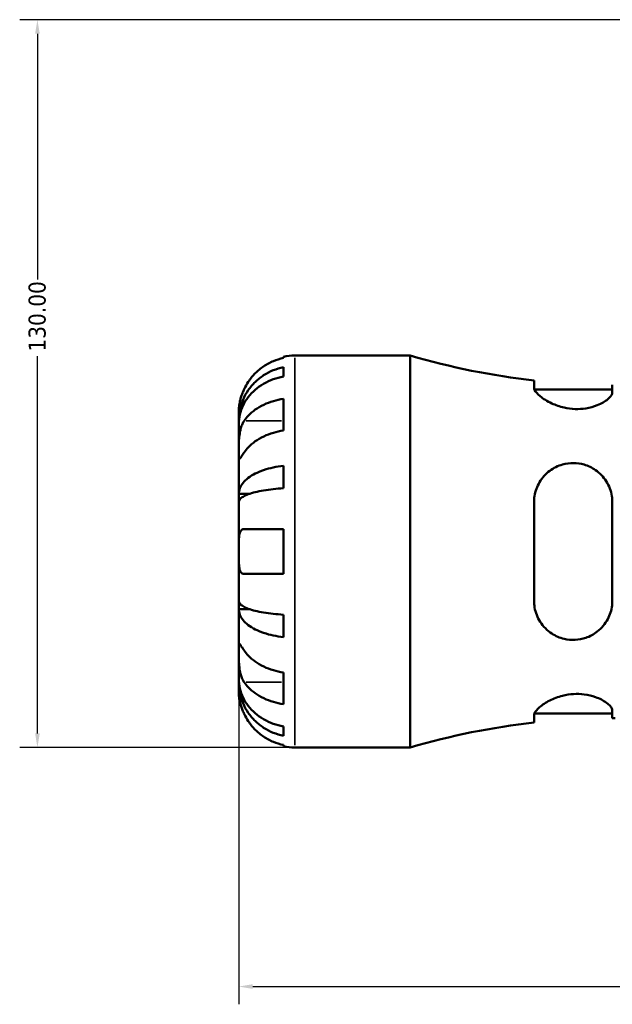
# Model space of a CAD drawing. Header units: millimetres. Extents: x 0 to 896, y 0 to 594.
# Tile 3 of 12: x 301 to 407, y 178 to 354. Entities that reach past the tile are written whole.
import ezdxf

# ---------------------------------------------------------------- set-up
doc = ezdxf.new("R2010")
doc.units = ezdxf.units.MM
for name, color, linetype, lineweight in [('Dimension (ANSI)', 7, 'Continuous', 25), ('Visible (ANSI)', 7, 'Continuous', 50), ('Visible Narrow (ANSI)', 7, 'Continuous', 35)]:
    doc.layers.add(name, color=color, linetype=linetype, lineweight=lineweight)
doc.styles.add('Note Text (ANSI)', font='tahoma.ttf')
doc.dimstyles.new('Default - mm (ANSI)', dxfattribs={"dimtxt": 3.048, "dimasz": 2.5, "dimexe": 3.175, "dimexo": 1.6002, "dimgap": 0.8, "dimtad": 0, "dimtoh": 1, "dimrnd": 1e-08, "dimzin": 4, "dimdsep": 46, "dimtxsty": 'Note Text (ANSI)', "dimcen": 0.09, "dimdle": 10, "dimclrd": 256, "dimclre": 256, "dimclrt": 256, "dimadec": 1, "dimazin": 1, "dimtfac": 1, "dimtofl": 0, "dimtmove": 0, "dimatfit": 3, "dimfxl": 1, "dimtolj": 1, "dimtzin": 4, "dimlwd": -1, "dimlwe": -1, "dimarcsym": 0})

# ---------------------------------------------------------------- blocks, each defined once
blk = doc.blocks.new('*D6')
at = {"layer": 'Defpoints', "color": 0, "transparency": 16777216}
for p in [(340.53, 258.68), (538.53, 258.68), (538.53, 180.96)]:
    blk.add_point(p, dxfattribs=at)
at = {"layer": 'Dimension (ANSI)', "transparency": 16777216}
for p, q in [((340.53, 257.08), (340.53, 177.79)), ((538.53, 257.08), (538.53, 177.79)), ((343.03, 180.96), (469.19, 180.96)), ((536.03, 180.96), (482.87, 180.96))]:
    blk.add_line(p, q, dxfattribs=at)
for points in [[(343.03, 181.38), (343.03, 180.54), (340.53, 180.96)], [(536.03, 181.38), (536.03, 180.54), (538.53, 180.96)]]:
    blk.add_solid(points, dxfattribs=at)
at = {"layer": 'Dimension (ANSI)', "transparency": 16777216, "insert": (469.99, 182.56), "char_height": 3.048, "attachment_point": 1, "style": 'Note Text (ANSI)'}
blk.add_mtext('\\A1;198.00', dxfattribs=at)
blk = doc.blocks.new('*D7')
at = {"layer": 'Defpoints', "color": 0, "transparency": 16777216}
for p in [(304.53, 353.68), (439.53, 353.68), (350.53, 223.68)]:
    blk.add_point(p, dxfattribs=at)
at = {"layer": 'Dimension (ANSI)', "transparency": 16777216}
for p, q in [((437.93, 353.68), (301.36, 353.68)), ((304.53, 351.18), (304.53, 307.27)), ((304.53, 226.18), (304.53, 293.59)), ((348.93, 223.68), (301.36, 223.68))]:
    blk.add_line(p, q, dxfattribs=at)
for points in [[(304.12, 351.18), (304.95, 351.18), (304.53, 353.68)], [(304.12, 226.18), (304.95, 226.18), (304.53, 223.68)]]:
    blk.add_solid(points, dxfattribs=at)
at = {"layer": 'Dimension (ANSI)', "transparency": 16777216, "insert": (302.95, 294.39), "char_height": 3.048, "attachment_point": 1, "rotation": 90, "style": 'Note Text (ANSI)'}
blk.add_mtext('\\A1;130.00', dxfattribs=at)

msp = doc.modelspace()

# ---------------------------------------------------------------- linework, layer by layer
at = {"layer": 'Visible (ANSI)'}
for p, q in [((348.534, 293.245), (348.534, 293.475)), ((350.534, 293.677), (371.194, 293.677)), ((371.194, 223.677), (371.194, 293.677)), ((348.534, 289.934), (348.534, 291.594)), ((393.334, 289.237), (393.334, 287.942)), ((393.401, 287.627), (407.334, 287.627)), ((407.334, 287.097), (407.334, 288.428)), ((348.534, 280.292), (348.534, 285.949)), ((340.534, 282.069), (340.534, 283.677)), ((340.534, 282.069), (340.559, 282.069)), ((340.534, 281.456), (340.534, 282.069)), ((340.534, 276.355), (340.534, 281.456)), ((340.534, 268.979), (340.534, 276.355)), ((348.534, 269.964), (348.534, 273.972)), ((340.534, 268.979), (342.443, 268.979)), ((340.534, 267.5), (340.534, 268.979)), ((340.534, 258.677), (340.534, 267.5)), ((393.334, 267.477), (393.334, 249.877)), ((407.334, 249.877), (407.334, 267.477)), ((341.494, 262.677), (348.534, 262.677)), ((348.534, 254.677), (348.534, 262.677)), ((340.534, 249.854), (340.534, 258.677)), ((348.534, 254.677), (341.494, 254.677)), ((340.534, 248.376), (340.534, 249.854)), ((340.534, 248.376), (342.443, 248.376)), ((340.534, 241), (340.534, 248.376)), ((348.534, 243.382), (348.534, 247.391)), ((340.534, 235.898), (340.534, 241)), ((340.534, 235.286), (340.534, 235.898)), ((348.534, 231.406), (348.534, 237.063)), ((340.534, 235.286), (340.559, 235.286)), ((340.534, 233.677), (340.534, 235.286)), ((393.334, 229.412), (393.334, 228.118)), ((393.401, 229.727), (407.334, 229.727)), ((407.334, 228.926), (407.334, 230.258)), ((348.534, 225.761), (348.534, 227.421)), ((348.534, 223.879), (348.534, 224.11)), ((350.534, 223.677), (371.194, 223.677))]:
    msp.add_line(p, q, dxfattribs=at)
for centre, radius, start, end in [((350.534, 283.677), 10, 90, 101.53696), ((407.854, 419.048), 130.621, 253.70041, 263.61773), ((407.854, 98.307), 130.621, 90, 90.22809), ((407.854, 98.307), 130.621, 96.38227, 106.29959), ((350.534, 233.677), 10, 258.46304, 270)]:
    msp.add_arc(centre, radius, start, end, dxfattribs=at)
for points, knots in [([(348.534, 293.245), (347.895, 293.113), (347.271, 292.916), (346.148, 292.449), (345.549, 292.134), (344.431, 291.383), (343.912, 290.948), (343.038, 290.071), (342.603, 289.547), (341.947, 288.56), (341.699, 288.116), (341.494, 287.677)], [0.18972425, 0.18972425, 0.18972425, 0.18972425, 0.36926522, 0.36926522, 0.55452014, 0.55452014, 0.73977506, 0.73977506, 0.92607912, 0.92607912, 1.06568045, 1.06568045, 1.06568045, 1.06568045]), ([(340.534, 282.069), (340.534, 282.67), (340.595, 283.327), (340.858, 284.614), (341.061, 285.243), (341.535, 286.353), (341.849, 286.935), (342.597, 288.022), (343.032, 288.527), (343.905, 289.374), (344.424, 289.794), (345.543, 290.519), (346.142, 290.824), (347.267, 291.276), (347.893, 291.467), (348.534, 291.594)], [4.4593823, 4.4593823, 4.4593823, 4.4593823, 4.6457401, 4.6457401, 4.832098, 4.832098, 5.0177489, 5.0177489, 5.2033998, 5.2033998, 5.388581, 5.388581, 5.5737621, 5.5737621, 5.753847, 5.753847, 5.753847, 5.753847]), ([(348.534, 289.934), (347.893, 289.821), (347.267, 289.651), (346.142, 289.248), (345.543, 288.977), (344.424, 288.332), (343.905, 287.958), (343.032, 287.204), (342.597, 286.755), (341.849, 285.787), (341.535, 285.269), (341.061, 284.282), (340.858, 283.721), (340.595, 282.576), (340.534, 281.992), (340.534, 281.456)], [0.1897184, 0.1897184, 0.1897184, 0.1897184, 0.3698032, 0.3698032, 0.5549844, 0.5549844, 0.7401655, 0.7401655, 0.9258164, 0.9258164, 1.1114673, 1.1114673, 1.2978252, 1.2978252, 1.484183, 1.484183, 1.484183, 1.484183]), ([(341.494, 287.677), (341.401, 287.479), (341.313, 287.278), (341.158, 286.889), (341.089, 286.702), (340.95, 286.286), (340.882, 286.06), (340.725, 285.456), (340.657, 285.101), (340.566, 284.451), (340.548, 284.177), (340.532, 283.782), (340.534, 283.677), (340.534, 283.677)], [-0.64798358, -0.64798358, -0.64798358, -0.64798358, -0.58129223, -0.58129223, -0.51957432, -0.51957432, -0.44316993, -0.44316993, -0.3085364, -0.3085364, -0.15881239, -0.15881239, 0, 0, 0, 0]), ([(407.334, 287.097), (407.334, 287.009), (407.317, 286.917), (407.178, 286.526), (406.915, 286.199), (406.059, 285.493), (405.426, 285.115), (404.034, 284.557), (403.335, 284.356), (401.963, 284.141), (401.328, 284.101), (400.022, 284.145), (399.371, 284.231), (397.93, 284.554), (397.177, 284.821), (395.668, 285.517), (394.964, 285.967), (393.941, 286.81), (393.597, 287.204), (393.369, 287.688), (393.334, 287.821), (393.334, 287.942)], [-2.4634803, -2.4634803, -2.4634803, -2.4634803, -2.3739974, -2.3739974, -2.0997253, -2.0997253, -1.7877718, -1.7877718, -1.5424615, -1.5424615, -1.347275, -1.347275, -1.1488277, -1.1488277, -0.89171, -0.89171, -0.5683315, -0.5683315, -0.2679829, -0.2679829, -0.1412708, -0.1412708, -0.1412708, -0.1412708]), ([(341.494, 282.012), (341.699, 282.322), (341.947, 282.636), (342.603, 283.334), (343.038, 283.704), (343.912, 284.325), (344.431, 284.632), (345.549, 285.163), (346.148, 285.386), (347.271, 285.716), (347.895, 285.856), (348.534, 285.949)], [4.90264375, 4.90264375, 4.90264375, 4.90264375, 5.04224508, 5.04224508, 5.22854914, 5.22854914, 5.41380406, 5.41380406, 5.59905898, 5.59905898, 5.77859995, 5.77859995, 5.77859995, 5.77859995]), ([(340.534, 276.355), (340.534, 276.564), (340.534, 276.796), (340.536, 277.314), (340.538, 277.601), (340.556, 278.312), (340.577, 278.742), (340.664, 279.584), (340.727, 279.987), (340.883, 280.639), (340.96, 280.893), (341.138, 281.363), (341.237, 281.576), (341.394, 281.855), (341.443, 281.935), (341.494, 282.012)], [0, 0, 0, 0, 0.08884908, 0.08884908, 0.18379648, 0.18379648, 0.31419699, 0.31419699, 0.43784665, 0.43784665, 0.52411276, 0.52411276, 0.60765264, 0.60765264, 0.6434969, 0.6434969, 0.6434969, 0.6434969]), ([(348.534, 280.292), (347.895, 280.199), (347.271, 280.059), (346.148, 279.729), (345.549, 279.506), (344.431, 278.976), (343.912, 278.668), (343.038, 278.048), (342.603, 277.677), (341.947, 276.979), (341.699, 276.665), (341.494, 276.355)], [0.18972425, 0.18972425, 0.18972425, 0.18972425, 0.36926522, 0.36926522, 0.55452014, 0.55452014, 0.73977506, 0.73977506, 0.92607912, 0.92607912, 1.06568045, 1.06568045, 1.06568045, 1.06568045]), ([(341.494, 276.355), (341.435, 276.267), (341.379, 276.182), (341.218, 275.939), (341.121, 275.793), (340.945, 275.536), (340.869, 275.428), (340.717, 275.234), (340.657, 275.178), (340.567, 275.191), (340.548, 275.293), (340.532, 275.685), (340.534, 275.981), (340.534, 276.355)], [-0.64434498, -0.64434498, -0.64434498, -0.64434498, -0.60308586, -0.60308586, -0.52007987, -0.52007987, -0.43273909, -0.43273909, -0.31000661, -0.31000661, -0.15868997, -0.15868997, 0, 0, 0, 0]), ([(393.334, 267.477), (393.334, 267.846), (393.363, 268.211), (393.562, 269.469), (393.875, 270.317), (394.798, 271.858), (395.419, 272.547), (396.831, 273.595), (397.601, 273.981), (399.074, 274.394), (399.735, 274.484), (401.048, 274.47), (401.679, 274.376), (403.032, 273.983), (403.72, 273.649), (405.105, 272.685), (405.75, 272.006), (406.752, 270.43), (407.097, 269.526), (407.305, 268.212), (407.334, 267.845), (407.334, 267.477)], [-2.4861844, -2.4861844, -2.4861844, -2.4861844, -2.3701613, -2.3701613, -2.0805397, -2.0805397, -1.7807854, -1.7807854, -1.5100034, -1.5100034, -1.306663, -1.306663, -1.1140335, -1.1140335, -0.8794762, -0.8794762, -0.5847377, -0.5847377, -0.2784781, -0.2784781, -0.1623699, -0.1623699, -0.1623699, -0.1623699]), ([(340.534, 268.979), (340.534, 269.294), (340.595, 269.638), (340.858, 270.313), (341.061, 270.643), (341.535, 271.225), (341.849, 271.53), (342.597, 272.1), (343.032, 272.364), (343.905, 272.808), (344.424, 273.029), (345.543, 273.409), (346.142, 273.569), (347.267, 273.805), (347.893, 273.906), (348.534, 273.972)], [4.4593823, 4.4593823, 4.4593823, 4.4593823, 4.6457401, 4.6457401, 4.832098, 4.832098, 5.0177489, 5.0177489, 5.2033998, 5.2033998, 5.388581, 5.388581, 5.5737621, 5.5737621, 5.753847, 5.753847, 5.753847, 5.753847]), ([(348.534, 269.964), (347.893, 269.931), (347.267, 269.882), (346.142, 269.765), (345.543, 269.686), (344.424, 269.498), (343.905, 269.39), (343.032, 269.171), (342.597, 269.04), (341.849, 268.759), (341.535, 268.608), (341.061, 268.321), (340.858, 268.159), (340.595, 267.826), (340.534, 267.656), (340.534, 267.5)], [0.1897184, 0.1897184, 0.1897184, 0.1897184, 0.3698032, 0.3698032, 0.5549844, 0.5549844, 0.7401655, 0.7401655, 0.9258164, 0.9258164, 1.1114673, 1.1114673, 1.2978252, 1.2978252, 1.484183, 1.484183, 1.484183, 1.484183]), ([(340.534, 258.677), (340.534, 259.015), (340.534, 259.351), (340.537, 260.037), (340.541, 260.38), (340.572, 261.145), (340.61, 261.534), (340.74, 262.055), (340.809, 262.225), (340.966, 262.455), (341.044, 262.531), (341.224, 262.638), (341.326, 262.668), (341.456, 262.677), (341.475, 262.677), (341.494, 262.677)], [-2.77804136, -2.77804136, -2.77804136, -2.77804136, -2.67672151, -2.67672151, -2.56558131, -2.56558131, -2.40960112, -2.40960112, -2.30519389, -2.30519389, -2.22617552, -2.22617552, -2.14450488, -2.14450488, -2.1308178, -2.1308178, -2.1308178, -2.1308178]), ([(341.494, 254.677), (341.425, 254.677), (341.36, 254.685), (341.199, 254.728), (341.109, 254.776), (340.944, 254.924), (340.87, 255.027), (340.718, 255.35), (340.656, 255.598), (340.566, 256.253), (340.548, 256.675), (340.532, 257.626), (340.534, 258.149), (340.534, 258.677)], [-0.64008532, -0.64008532, -0.64008532, -0.64008532, -0.59222185, -0.59222185, -0.51595037, -0.51595037, -0.43235608, -0.43235608, -0.30863031, -0.30863031, -0.15844955, -0.15844955, 0, 0, 0, 0]), ([(340.534, 249.854), (340.534, 249.699), (340.595, 249.529), (340.858, 249.196), (341.061, 249.033), (341.535, 248.746), (341.849, 248.596), (342.597, 248.315), (343.032, 248.184), (343.905, 247.965), (344.424, 247.856), (345.543, 247.669), (346.142, 247.59), (347.267, 247.473), (347.893, 247.424), (348.534, 247.391)], [4.4593823, 4.4593823, 4.4593823, 4.4593823, 4.6457401, 4.6457401, 4.832098, 4.832098, 5.0177489, 5.0177489, 5.2033998, 5.2033998, 5.388581, 5.388581, 5.5737621, 5.5737621, 5.753847, 5.753847, 5.753847, 5.753847]), ([(407.334, 249.877), (407.334, 249.593), (407.317, 249.31), (407.178, 248.169), (406.915, 247.343), (406.059, 245.734), (405.426, 244.973), (404.034, 243.885), (403.335, 243.502), (401.963, 243.039), (401.328, 242.918), (400.022, 242.853), (399.371, 242.914), (397.93, 243.25), (397.177, 243.579), (395.668, 244.563), (394.964, 245.28), (393.941, 246.883), (393.597, 247.756), (393.369, 249.076), (393.334, 249.475), (393.334, 249.877)], [-2.4634803, -2.4634803, -2.4634803, -2.4634803, -2.3739974, -2.3739974, -2.0997253, -2.0997253, -1.7877718, -1.7877718, -1.5424615, -1.5424615, -1.347275, -1.347275, -1.1488277, -1.1488277, -0.89171, -0.89171, -0.5683315, -0.5683315, -0.2679829, -0.2679829, -0.1412708, -0.1412708, -0.1412708, -0.1412708]), ([(348.534, 243.382), (347.893, 243.449), (347.267, 243.549), (346.142, 243.786), (345.543, 243.946), (344.424, 244.326), (343.905, 244.546), (343.032, 244.99), (342.597, 245.255), (341.849, 245.825), (341.535, 246.13), (341.061, 246.712), (340.858, 247.042), (340.595, 247.716), (340.534, 248.061), (340.534, 248.376)], [0.1897184, 0.1897184, 0.1897184, 0.1897184, 0.3698032, 0.3698032, 0.5549844, 0.5549844, 0.7401655, 0.7401655, 0.9258164, 0.9258164, 1.1114673, 1.1114673, 1.2978252, 1.2978252, 1.484183, 1.484183, 1.484183, 1.484183]), ([(341.494, 235.343), (341.435, 235.431), (341.379, 235.524), (341.218, 235.818), (341.121, 236.032), (340.945, 236.507), (340.869, 236.766), (340.717, 237.421), (340.657, 237.822), (340.567, 238.73), (340.548, 239.227), (340.532, 240.181), (340.534, 240.626), (340.534, 241)], [-0.64434498, -0.64434498, -0.64434498, -0.64434498, -0.60308586, -0.60308586, -0.52007987, -0.52007987, -0.43273909, -0.43273909, -0.31000661, -0.31000661, -0.15868997, -0.15868997, 0, 0, 0, 0]), ([(340.534, 241), (340.534, 241.209), (340.534, 241.395), (340.536, 241.722), (340.538, 241.858), (340.556, 242.099), (340.577, 242.17), (340.664, 242.172), (340.727, 242.11), (340.883, 241.908), (340.96, 241.798), (341.138, 241.536), (341.237, 241.387), (341.394, 241.15), (341.443, 241.076), (341.494, 241)], [0, 0, 0, 0, 0.08884908, 0.08884908, 0.18379648, 0.18379648, 0.31419699, 0.31419699, 0.43784665, 0.43784665, 0.52411276, 0.52411276, 0.60765264, 0.60765264, 0.6434969, 0.6434969, 0.6434969, 0.6434969]), ([(341.494, 241), (341.699, 240.69), (341.947, 240.375), (342.603, 239.678), (343.038, 239.307), (343.912, 238.687), (344.431, 238.379), (345.549, 237.849), (346.148, 237.625), (347.271, 237.295), (347.895, 237.156), (348.534, 237.063)], [4.90264375, 4.90264375, 4.90264375, 4.90264375, 5.04224508, 5.04224508, 5.22854914, 5.22854914, 5.41380406, 5.41380406, 5.59905898, 5.59905898, 5.77859995, 5.77859995, 5.77859995, 5.77859995]), ([(340.534, 235.898), (340.534, 235.363), (340.595, 234.779), (340.858, 233.634), (341.061, 233.073), (341.535, 232.086), (341.849, 231.568), (342.597, 230.6), (343.032, 230.151), (343.905, 229.397), (344.424, 229.023), (345.543, 228.377), (346.142, 228.106), (347.267, 227.704), (347.893, 227.534), (348.534, 227.421)], [4.4593823, 4.4593823, 4.4593823, 4.4593823, 4.6457401, 4.6457401, 4.832098, 4.832098, 5.0177489, 5.0177489, 5.2033998, 5.2033998, 5.388581, 5.388581, 5.5737621, 5.5737621, 5.753847, 5.753847, 5.753847, 5.753847]), ([(348.534, 225.761), (347.893, 225.888), (347.267, 226.079), (346.142, 226.531), (345.543, 226.835), (344.424, 227.56), (343.905, 227.981), (343.032, 228.828), (342.597, 229.333), (341.849, 230.42), (341.535, 231.002), (341.061, 232.112), (340.858, 232.741), (340.595, 234.028), (340.534, 234.685), (340.534, 235.286)], [0.1897184, 0.1897184, 0.1897184, 0.1897184, 0.3698032, 0.3698032, 0.5549844, 0.5549844, 0.7401655, 0.7401655, 0.9258164, 0.9258164, 1.1114673, 1.1114673, 1.2978252, 1.2978252, 1.484183, 1.484183, 1.484183, 1.484183]), ([(348.534, 231.406), (347.895, 231.499), (347.271, 231.639), (346.148, 231.969), (345.549, 232.192), (344.431, 232.722), (343.912, 233.03), (343.038, 233.65), (342.603, 234.021), (341.947, 234.718), (341.699, 235.033), (341.494, 235.343)], [0.18972425, 0.18972425, 0.18972425, 0.18972425, 0.36926522, 0.36926522, 0.55452014, 0.55452014, 0.73977506, 0.73977506, 0.92607912, 0.92607912, 1.06568045, 1.06568045, 1.06568045, 1.06568045]), ([(340.534, 233.677), (340.534, 233.677), (340.534, 233.635), (340.537, 233.457), (340.541, 233.316), (340.572, 232.868), (340.61, 232.524), (340.74, 231.848), (340.809, 231.555), (340.966, 231.016), (341.044, 230.779), (341.224, 230.292), (341.326, 230.044), (341.456, 229.759), (341.475, 229.718), (341.494, 229.677)], [-2.77804136, -2.77804136, -2.77804136, -2.77804136, -2.67672151, -2.67672151, -2.56558131, -2.56558131, -2.40960112, -2.40960112, -2.30519389, -2.30519389, -2.22617552, -2.22617552, -2.14450488, -2.14450488, -2.1308178, -2.1308178, -2.1308178, -2.1308178]), ([(393.334, 229.412), (393.334, 229.523), (393.363, 229.644), (393.562, 230.098), (393.875, 230.473), (394.798, 231.266), (395.419, 231.684), (396.831, 232.396), (397.601, 232.698), (399.074, 233.071), (399.735, 233.178), (401.048, 233.258), (401.679, 233.236), (403.032, 233.064), (403.72, 232.891), (405.105, 232.395), (405.75, 232.049), (406.752, 231.329), (407.097, 230.955), (407.305, 230.493), (407.334, 230.372), (407.334, 230.258)], [-2.4861844, -2.4861844, -2.4861844, -2.4861844, -2.3701613, -2.3701613, -2.0805397, -2.0805397, -1.7807854, -1.7807854, -1.5100034, -1.5100034, -1.306663, -1.306663, -1.1140335, -1.1140335, -0.8794762, -0.8794762, -0.5847377, -0.5847377, -0.2784781, -0.2784781, -0.1623699, -0.1623699, -0.1623699, -0.1623699]), ([(341.494, 229.677), (341.699, 229.239), (341.947, 228.794), (342.603, 227.808), (343.038, 227.284), (343.912, 226.406), (344.431, 225.971), (345.549, 225.221), (346.148, 224.906), (347.271, 224.439), (347.895, 224.241), (348.534, 224.11)], [4.90264375, 4.90264375, 4.90264375, 4.90264375, 5.04224508, 5.04224508, 5.22854914, 5.22854914, 5.41380406, 5.41380406, 5.59905898, 5.59905898, 5.77859995, 5.77859995, 5.77859995, 5.77859995])]:
    msp.add_open_spline(points, degree=3, knots=knots, dxfattribs=at)
at = {"layer": 'Visible Narrow (ANSI)'}
for p, q in [((350.534, 224.108), (350.534, 293.246)), ((341.846, 282.012), (348.182, 282.012)), ((341.846, 235.343), (348.182, 235.343))]:
    msp.add_line(p, q, dxfattribs=at)

# ---------------------------------------------------------------- dimensions: what is measured, and where the dimension line sits
at = {"layer": 'Dimension (ANSI)'}
for base, p1, p2, angle, picture, middle in [((304.534, 353.677), (350.534, 223.677), (439.534, 353.677), 270, '*D7', (304.534, 300.427)), ((538.534, 180.962), (340.534, 258.677), (538.534, 258.677), 180, '*D6', (476.034, 180.962))]:
    dim = msp.add_linear_dim(base=base, p1=p1, p2=p2, angle=angle, dimstyle='Default - mm (ANSI)', override={"dimgap": 0.8, "dimtoh": 0, "dimdec": 2, "dimtol": 0, "dimlim": 0, "dimtp": 0, "dimtm": 0, "dimtdec": 2, "dimatfit": 1}, dxfattribs=at)
    dim.commit()
    dim.dimension.update_dxf_attribs({"geometry": picture, "text_midpoint": middle, "dimtype": 160})

doc.saveas('drawing.dxf')
